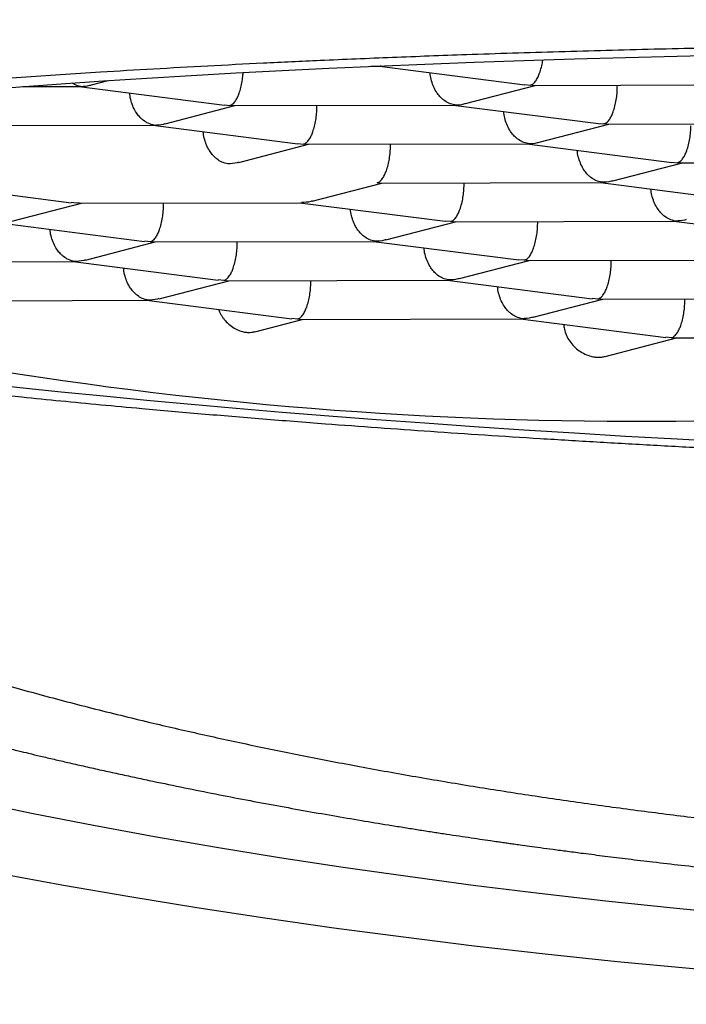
# Model space of a CAD drawing. Header units: millimetres. Extents: x 8 to 616, y 12 to 442.
# Tile 19 of 34: x 313.42 to 315.89, y 414.2 to 417.85. Entities that reach past the tile are written whole.
import ezdxf

# ---------------------------------------------------------------- set-up
doc = ezdxf.new("R2010")
doc.units = ezdxf.units.MM

msp = doc.modelspace()

# ---------------------------------------------------------------- linework, layer by layer
at = {"color": 7, "linetype": 'Continuous', "lineweight": 30}
for p, q in [((314.7233, 417.6809), (314.7564, 417.681)), ((314.7551, 417.681), (315.2937, 417.6121)), ((314.7564, 417.6818), (314.7609, 417.6816)), ((314.7609, 417.6816), (314.7583, 417.6823)), ((314.7609, 417.6816), (314.7747, 417.6831)), ((313.6867, 417.6119), (313.7487, 417.628)), ((313.4322, 417.6056), (313.6421, 417.6061)), ((313.6408, 417.6061), (314.1794, 417.5373)), ((313.6421, 417.607), (313.6467, 417.6067)), ((315.0739, 417.5432), (315.3324, 417.6103)), ((315.2938, 417.613), (315.3143, 417.6108)), ((315.3236, 417.6111), (315.3143, 417.6108)), ((315.3236, 417.6102), (316.1436, 417.6122)), ((315.6369, 417.604), (315.6371, 417.611)), ((313.9596, 417.4683), (314.2181, 417.5354)), ((314.1795, 417.5381), (314.2, 417.536)), ((314.2093, 417.5363), (314.2, 417.536)), ((314.2093, 417.5354), (315.0293, 417.5374)), ((314.5227, 417.5292), (314.5228, 417.5362)), ((315.0281, 417.5374), (315.5666, 417.4685)), ((315.0293, 417.5383), (315.0339, 417.538)), ((313.095, 417.4606), (313.9151, 417.4626)), ((313.9138, 417.4626), (314.4523, 417.3937)), ((313.915, 417.4635), (313.9196, 417.4632)), ((315.3468, 417.3996), (315.6054, 417.4667)), ((315.5667, 417.4694), (315.5873, 417.4673)), ((315.5965, 417.4676), (315.5873, 417.4673)), ((315.5965, 417.4667), (316.4166, 417.4687)), ((314.2327, 417.3248), (314.4911, 417.3919)), ((314.4524, 417.3946), (314.473, 417.3924)), ((314.4822, 417.3927), (314.473, 417.3924)), ((314.4822, 417.3918), (315.3023, 417.3938)), ((314.7956, 417.3856), (314.7957, 417.3926)), ((315.301, 417.3938), (315.8395, 417.325)), ((315.3023, 417.3947), (315.3068, 417.3945)), ((315.6199, 417.2561), (315.8783, 417.3231)), ((315.8396, 417.3258), (315.8602, 417.3237)), ((315.8694, 417.324), (315.8602, 417.3237)), ((315.8695, 417.3231), (316.6895, 417.3251)), ((313.0724, 417.2442), (313.6108, 417.1753)), ((314.5056, 417.1812), (314.764, 417.2483)), ((314.7552, 417.2492), (314.7459, 417.2488)), ((314.7552, 417.2483), (315.5752, 417.2503)), ((315.0685, 417.2421), (315.0686, 417.249)), ((315.5739, 417.2503), (316.1123, 417.1814)), ((315.5752, 417.2512), (315.5798, 417.2509)), ((313.3913, 417.1064), (313.6497, 417.1734)), ((313.6316, 417.174), (313.6109, 417.1762)), ((313.6409, 417.1743), (313.6316, 417.174)), ((313.6409, 417.1734), (314.4609, 417.1754)), ((313.9542, 417.1672), (313.9543, 417.1742)), ((314.4596, 417.1754), (314.998, 417.1066)), ((313.3453, 417.1006), (313.8838, 417.0317)), ((314.7786, 417.0377), (315.0369, 417.1047)), ((315.0189, 417.1053), (314.9981, 417.1075)), ((315.0281, 417.1056), (315.0189, 417.1053)), ((315.0281, 417.1047), (315.8482, 417.1067)), ((315.3415, 417.0985), (315.3416, 417.1055)), ((315.8469, 417.1067), (316.3853, 417.0379)), ((315.8481, 417.1076), (315.8527, 417.1073)), ((313.6643, 416.9628), (313.9227, 417.0299)), ((313.9046, 417.0304), (313.8839, 417.0326)), ((313.9138, 417.0308), (313.9046, 417.0304)), ((313.9138, 417.0299), (314.7339, 417.0319)), ((314.2272, 417.0237), (314.2273, 417.0306)), ((314.7326, 417.0319), (315.271, 416.963)), ((314.7339, 417.0328), (314.7384, 417.0325)), ((312.7995, 416.955), (313.6196, 416.957)), ((313.6183, 416.957), (314.1567, 416.8882)), ((313.6196, 416.9579), (313.6241, 416.9576)), ((315.0515, 416.8941), (315.3099, 416.9612)), ((315.2918, 416.9617), (315.2711, 416.9639)), ((315.301, 416.962), (315.2918, 416.9617)), ((315.301, 416.9611), (316.1211, 416.9631)), ((315.6144, 416.9549), (315.6145, 416.9619)), ((313.9372, 416.8192), (314.1956, 416.8863)), ((314.1775, 416.8869), (314.1568, 416.8891)), ((314.1867, 416.8872), (314.1775, 416.8869)), ((314.1867, 416.8863), (315.0068, 416.8883)), ((314.5001, 416.8801), (314.5002, 416.8871)), ((315.0055, 416.8883), (315.5439, 416.8195)), ((315.0068, 416.8892), (315.0113, 416.8889)), ((313.0847, 416.8115), (313.8925, 416.8135)), ((313.8912, 416.8135), (314.4296, 416.7446)), ((313.8925, 416.8144), (313.897, 416.8141)), ((315.3244, 416.7505), (315.5828, 416.8176)), ((315.5647, 416.8182), (315.544, 416.8203)), ((315.574, 416.8185), (315.5647, 416.8182)), ((315.574, 416.8176), (316.3939, 416.8196)), ((315.8873, 416.8114), (315.8874, 416.8183)), ((314.2928, 416.6971), (314.4685, 416.7428)), ((314.4504, 416.7433), (314.4297, 416.7455)), ((314.4597, 416.7436), (314.4504, 416.7433)), ((314.4597, 416.7427), (315.2796, 416.7447)), ((315.2784, 416.7447), (315.8169, 416.6759)), ((315.2843, 416.7454), (315.2796, 416.7456)), ((315.8377, 416.6746), (315.817, 416.6768)), ((315.5921, 416.6056), (315.8558, 416.674)), ((315.8469, 416.6749), (315.8377, 416.6746)), ((315.8469, 416.674), (316.6668, 416.676))]:
    msp.add_line(p, q, dxfattribs=at)
at = {"color": 7, "linetype": 'Continuous', "lineweight": 30, "flags": 128}
for points in [[(313.2719, 417.5931), (313.4214, 417.6048), (313.5747, 417.616), (313.7317, 417.6268), (313.8922, 417.6372), (314.0561, 417.647), (314.2234, 417.6565), (314.3938, 417.6654), (314.5674, 417.6738), (314.744, 417.6818), (314.9234, 417.6892), (315.1055, 417.6962), (315.2902, 417.7027), (315.4775, 417.7086), (315.667, 417.714), (315.8588, 417.719), (316.0527, 417.7234)], [(316.0527, 416.2878), (315.8588, 416.2983), (315.667, 416.3092), (315.4775, 416.3207), (315.2902, 416.3325), (315.1055, 416.3448), (314.9234, 416.3575), (314.744, 416.3706), (314.5674, 416.3842), (314.3938, 416.3981), (314.2234, 416.4124), (314.0561, 416.4271), (313.8922, 416.4421), (313.7317, 416.4575), (313.5747, 416.4733), (313.4214, 416.4894), (313.2719, 416.5058)], [(318.4306, 414.4119), (318.1674, 414.4172), (317.9048, 414.4247), (317.6428, 414.4342), (317.3818, 414.4459), (317.1219, 414.4597), (316.8632, 414.4756), (316.6059, 414.4936), (316.3503, 414.5137), (316.0964, 414.5358), (315.8446, 414.56), (315.5948, 414.5862), (315.3473, 414.6144), (315.1024, 414.6446), (314.86, 414.6768), (314.6205, 414.7109), (314.3839, 414.7469), (314.1505, 414.7849), (313.9204, 414.8247), (313.6937, 414.8664), (313.4707, 414.9099), (313.2514, 414.9552)], [(318.3953, 414.2036), (318.1145, 414.2092), (317.8342, 414.2172), (317.5547, 414.2274), (317.2762, 414.2399), (316.9989, 414.2546), (316.7228, 414.2716), (316.4484, 414.2908), (316.1756, 414.3122), (315.9047, 414.3358), (315.636, 414.3616), (315.3695, 414.3895), (315.1054, 414.4196), (314.844, 414.4519), (314.5855, 414.4862), (314.3299, 414.5226), (314.0775, 414.5611), (313.8284, 414.6016), (313.5829, 414.6441), (313.341, 414.6885)]]:
    msp.add_lwpolyline(points, dxfattribs=at)
at = {"color": 7, "linetype": 'Continuous', "lineweight": 30}
msp.add_arc((315.7058, 431.3779), 15.0128, 251.54709, 272.17901, dxfattribs=at)
for points, knots in [([(309.6079, 417.8538), (309.608, 417.8442), (309.6081, 417.8262), (309.6088, 417.802), (309.6097, 417.782), (309.6105, 417.7667), (309.6114, 417.7533), (309.6123, 417.7413), (309.6133, 417.7286), (309.6145, 417.7159), (309.6159, 417.702), (309.6174, 417.6886), (309.619, 417.6756), (309.6206, 417.6633), (309.6224, 417.65), (309.6245, 417.6359), (309.6266, 417.622), (309.6287, 417.6096), (309.6305, 417.5994), (309.6321, 417.5907), (309.6337, 417.582), (309.6356, 417.5723), (309.6386, 417.5574), (309.6425, 417.5393), (309.6468, 417.5205), (309.6505, 417.5051), (309.6542, 417.4903), (309.6586, 417.4736), (309.6631, 417.4573), (309.6674, 417.4423), (309.6713, 417.4293), (309.6755, 417.4157), (309.6797, 417.4024), (309.6836, 417.3904), (309.6869, 417.3805), (309.6899, 417.3717), (309.6935, 417.3613), (309.6985, 417.3474), (309.705, 417.3298), (309.7121, 417.3114), (309.7191, 417.2938), (309.7256, 417.2779), (309.7321, 417.2625), (309.7387, 417.2473), (309.7457, 417.2317), (309.7524, 417.217), (309.7585, 417.204), (309.764, 417.1926), (309.7694, 417.1815), (309.7764, 417.1674), (309.7855, 417.1497), (309.7967, 417.1285), (309.8087, 417.1064), (309.8201, 417.0862), (309.831, 417.0674), (309.8415, 417.0498), (309.8514, 417.0335), (309.8644, 417.0125), (309.8784, 416.9907), (309.8964, 416.9637), (309.9155, 416.936), (309.9354, 416.9081), (309.9558, 416.8806), (309.9765, 416.8535), (309.9974, 416.8271), (310.0165, 416.8037), (310.0315, 416.7857), (310.0428, 416.7724), (310.0551, 416.7581), (310.0686, 416.7427), (310.0822, 416.7275), (310.0939, 416.7146), (310.1035, 416.7042), (310.1119, 416.6951), (310.121, 416.6854), (310.1317, 416.6741), (310.1441, 416.6612), (310.1617, 416.6432), (310.1835, 416.6214), (310.2093, 416.5962), (310.2351, 416.5716), (310.2618, 416.5468), (310.2895, 416.5218), (310.3173, 416.4973), (310.3452, 416.4733), (310.3722, 416.4506), (310.3987, 416.4288), (310.4244, 416.4081), (310.45, 416.3879), (310.4767, 416.3672), (310.5049, 416.3458), (310.5347, 416.3236), (310.5649, 416.3016), (310.596, 416.2794), (310.6287, 416.2566), (310.6641, 416.2324), (310.703, 416.2064), (310.7453, 416.1788), (310.7895, 416.1507), (310.8339, 416.1232), (310.8775, 416.0968), (310.9196, 416.072), (310.9597, 416.0488), (311.0012, 416.0253), (311.0461, 416.0003), (311.0967, 415.9729), (311.1514, 415.944), (311.2107, 415.9135), (311.2592, 415.8892), (311.2946, 415.8717), (311.3143, 415.8622), (311.3315, 415.8538), (311.3456, 415.8471), (311.3565, 415.8419), (311.3648, 415.8379), (311.3744, 415.8334), (311.3877, 415.8271), (311.4066, 415.8182), (311.4295, 415.8076), (311.4562, 415.7952), (311.4871, 415.7812), (311.5224, 415.7653), (311.5626, 415.7476), (311.6, 415.7313), (311.6335, 415.7169), (311.662, 415.7048), (311.6917, 415.6923), (311.7187, 415.6811), (311.7413, 415.6718), (311.7579, 415.665), (311.7708, 415.6597), (311.7834, 415.6547), (311.7986, 415.6485), (311.8195, 415.6402), (311.8455, 415.6298), (311.876, 415.6179), (311.9088, 415.6051), (311.9562, 415.5869), (312.0158, 415.5644), (312.0847, 415.5391), (312.147, 415.5167), (312.203, 415.4969), (312.2548, 415.479), (312.3022, 415.4628), (312.3451, 415.4484), (312.3835, 415.4357), (312.4179, 415.4244), (312.4499, 415.414), (312.4807, 415.4041), (312.5124, 415.394), (312.5471, 415.3831), (312.5865, 415.3708), (312.6305, 415.3572), (312.6838, 415.341), (312.7461, 415.3225), (312.8171, 415.3017), (312.8834, 415.2828), (312.9441, 415.2658), (312.9985, 415.2508), (313.0547, 415.2356), (313.111, 415.2205), (313.165, 415.2063), (313.214, 415.1937), (313.2569, 415.1827), (313.2926, 415.1737), (313.3216, 415.1664), (313.3458, 415.1604), (313.3685, 415.1548), (313.3918, 415.1491), (313.4202, 415.1422), (313.4554, 415.1337), (313.4995, 415.1232), (313.5481, 415.1118), (313.6009, 415.0996), (313.6572, 415.0867), (313.7168, 415.0734), (313.7779, 415.0599), (313.8389, 415.0467), (313.9182, 415.0298), (314.0157, 415.0096), (314.1314, 414.9864), (314.2459, 414.9641), (314.3591, 414.9429), (314.4709, 414.9226), (314.5801, 414.9034), (314.6854, 414.8854), (314.772, 414.8711), (314.8408, 414.8601), (314.8928, 414.8518), (314.9431, 414.8439), (314.9917, 414.8365), (315.0384, 414.8294), (315.0834, 414.8227), (315.1258, 414.8164), (315.1621, 414.8111), (315.1905, 414.8071), (315.2096, 414.8043), (315.2231, 414.8024), (315.2367, 414.8005), (315.2544, 414.798), (315.2801, 414.7944), (315.313, 414.7898), (315.3537, 414.7843), (315.4009, 414.7779), (315.4538, 414.7709), (315.5178, 414.7625), (315.5927, 414.753), (315.6789, 414.7423), (315.7732, 414.731), (315.8759, 414.7192), (315.9873, 414.7068), (316.1054, 414.6942), (316.2303, 414.6815), (316.362, 414.6688), (316.4979, 414.6565), (316.6377, 414.6445), (316.7811, 414.633), (316.9307, 414.6218), (317.0867, 414.611), (317.249, 414.6007), (317.4176, 414.5911), (317.5926, 414.5822), (317.7738, 414.5741), (317.9614, 414.567), (318.1408, 414.5614), (318.3112, 414.5571), (318.4716, 414.5539), (318.6358, 414.5516), (318.8036, 414.5502), (318.994, 414.5498), (319.2034, 414.5507), (319.4284, 414.5535), (319.6463, 414.5579), (319.8571, 414.5637), (320.0607, 414.5708), (320.257, 414.5791), (320.4519, 414.5886), (320.6449, 414.5994), (320.8355, 414.6114), (321.0172, 414.624), (321.19, 414.6373), (321.3495, 414.6505), (321.4962, 414.6635), (321.6307, 414.6762), (321.7581, 414.6888), (321.8785, 414.7014), (321.992, 414.7138), (322.0986, 414.7259), (322.1958, 414.7374), (322.2842, 414.7482), (322.3641, 414.7582), (322.4379, 414.7677), (322.5048, 414.7765), (322.5642, 414.7845), (322.6093, 414.7907), (322.6422, 414.7953), (322.6645, 414.7984), (322.6859, 414.8015), (322.7095, 414.8048), (322.7383, 414.8089), (322.7733, 414.814), (322.8138, 414.8199), (322.8632, 414.8273), (322.9222, 414.8362), (322.9913, 414.8468), (323.067, 414.8587), (323.1491, 414.872), (323.2466, 414.8882), (323.3577, 414.9072), (323.4795, 414.9288), (323.6002, 414.9509), (323.7183, 414.9734), (323.8339, 414.9962), (323.947, 415.0192), (324.0467, 415.0402), (324.1336, 415.0589), (324.2068, 415.0751), (324.2756, 415.0906), (324.3316, 415.1034), (324.3758, 415.1137), (324.4095, 415.1217), (324.4408, 415.1291), (324.4688, 415.1358), (324.4916, 415.1413), (324.5087, 415.1454), (324.5213, 415.1485), (324.533, 415.1514), (324.5458, 415.1545), (324.5608, 415.1582), (324.5819, 415.1634), (324.6102, 415.1705), (324.6467, 415.1796), (324.6878, 415.1901), (324.7336, 415.2019), (324.7836, 415.2149), (324.8373, 415.2292), (324.8934, 415.2443), (324.951, 415.2601), (325.0097, 415.2764), (325.0631, 415.2916), (325.1111, 415.3054), (325.1534, 415.3178), (325.1963, 415.3304), (325.2396, 415.3434), (325.2834, 415.3566), (325.3276, 415.3702), (325.3716, 415.384), (325.41, 415.3961), (325.4407, 415.4059), (325.4626, 415.4129), (325.4794, 415.4184), (325.4922, 415.4225), (325.5038, 415.4263), (325.5181, 415.431), (325.5371, 415.4373), (325.5612, 415.4453), (325.5895, 415.4547), (325.6358, 415.4703), (325.697, 415.4914), (325.7702, 415.5172), (325.8394, 415.5421), (325.9055, 415.5665), (325.9698, 415.5908), (326.0205, 415.6103), (326.0581, 415.625), (326.0819, 415.6344), (326.1034, 415.643), (326.1213, 415.6502), (326.1351, 415.6558), (326.1476, 415.6608), (326.1617, 415.6666), (326.1807, 415.6743), (326.2049, 415.6843), (326.2342, 415.6965), (326.272, 415.7125), (326.3178, 415.7321), (326.3707, 415.7552), (326.4133, 415.7742), (326.4449, 415.7886), (326.4647, 415.7976), (326.4847, 415.8068), (326.5042, 415.8159), (326.5218, 415.8241), (326.5367, 415.8311), (326.5486, 415.8368), (326.5583, 415.8414), (326.569, 415.8465), (326.583, 415.8532), (326.6017, 415.8622), (326.6241, 415.8732), (326.6492, 415.8856), (326.6782, 415.9), (326.7089, 415.9155), (326.7403, 415.9316), (326.7694, 415.9467), (326.796, 415.9607), (326.8199, 415.9734), (326.8392, 415.9839), (326.8542, 415.992), (326.8653, 415.9981), (326.8761, 416.004), (326.8885, 416.0108), (326.9044, 416.0196), (326.9257, 416.0316), (326.951, 416.0459), (326.9784, 416.0617), (327.0042, 416.0768), (327.0282, 416.0909), (327.0522, 416.1053), (327.0765, 416.12), (327.101, 416.1351), (327.1253, 416.1502), (327.1501, 416.1659), (327.1766, 416.1828), (327.2043, 416.2009), (327.2345, 416.2209), (327.2681, 416.2435), (327.302, 416.267), (327.3347, 416.29), (327.3645, 416.3115), (327.3925, 416.332), (327.4178, 416.351), (327.44, 416.3679), (327.4726, 416.3931), (327.5164, 416.4279), (327.563, 416.4668), (327.6021, 416.5005), (327.633, 416.5278), (327.6598, 416.5522), (327.6814, 416.5724), (327.6988, 416.5888), (327.7158, 416.6052), (327.7331, 416.6222), (327.7511, 416.6402), (327.7701, 416.6596), (327.7908, 416.6811), (327.8095, 416.7012), (327.826, 416.7192), (327.8391, 416.7336), (327.851, 416.7471), (327.8612, 416.7588), (327.8706, 416.7696), (327.8798, 416.7804), (327.8895, 416.792), (327.8998, 416.8044), (327.9101, 416.8169), (327.9199, 416.8291), (327.9288, 416.8402), (327.9367, 416.8503), (327.9445, 416.8604), (327.9526, 416.8709), (327.9615, 416.8828), (327.9712, 416.8957), (327.9812, 416.9093), (327.9907, 416.9226), (327.9991, 416.9344), (328.0069, 416.9456), (328.0155, 416.958), (328.0254, 416.9727), (328.0365, 416.9895), (328.0472, 417.0061), (328.0568, 417.0212), (328.065, 417.0344), (328.0728, 417.0472), (328.0811, 417.0611), (328.0906, 417.0773), (328.0997, 417.0932), (328.1076, 417.1073), (328.1135, 417.118), (328.1182, 417.1268), (328.1227, 417.1352), (328.1276, 417.1446), (328.1337, 417.1562), (328.1405, 417.1697), (328.1476, 417.1839), (328.1543, 417.1977), (328.1608, 417.2114), (328.1673, 417.2255), (328.1743, 417.241), (328.1823, 417.2593), (328.1907, 417.279), (328.1988, 417.2989), (328.2058, 417.3168), (328.2126, 417.3347), (328.2185, 417.3509), (328.2237, 417.3654), (328.228, 417.378), (328.2327, 417.392), (328.2374, 417.4064), (328.2417, 417.4201), (328.2453, 417.4319), (328.2483, 417.4423), (328.2513, 417.4527), (328.2546, 417.4644), (328.2583, 417.4778), (328.2619, 417.4918), (328.2653, 417.5053), (328.2683, 417.5178), (328.2714, 417.5308), (328.2743, 417.5442), (328.2773, 417.5579), (328.2795, 417.5689), (328.2813, 417.5778), (328.2828, 417.5858), (328.2845, 417.5953), (328.2867, 417.6074), (328.2891, 417.6215), (328.2913, 417.6359), (328.2933, 417.6491), (328.295, 417.6615), (328.2968, 417.6753), (328.2989, 417.6925), (328.3009, 417.7117), (328.3026, 417.7305), (328.3039, 417.7468), (328.3049, 417.7606), (328.3057, 417.774), (328.3065, 417.7893), (328.3072, 417.8078), (328.3078, 417.8296), (328.3079, 417.8454), (328.3079, 417.8538)], [0, 0, 0, 0, 0.0019657, 0.0036864, 0.0051631, 0.0064023, 0.0074381, 0.0082776, 0.009062, 0.0099168, 0.0108963, 0.012004, 0.0128275, 0.0137219, 0.0146874, 0.0157239, 0.016791, 0.0177162, 0.0184406, 0.0190249, 0.0196297, 0.0203431, 0.021165, 0.0229223, 0.0243382, 0.0253247, 0.0263599, 0.0276178, 0.0290777, 0.0300074, 0.0309875, 0.0320178, 0.0330769, 0.0339998, 0.0347519, 0.0353461, 0.0359955, 0.0371469, 0.0385636, 0.0400773, 0.0414283, 0.0426661, 0.0437739, 0.0450082, 0.0462468, 0.0474655, 0.0484946, 0.0493436, 0.0502062, 0.0511597, 0.0527596, 0.0545012, 0.0563443, 0.058194, 0.0594767, 0.0606536, 0.0619582, 0.0634219, 0.0662038, 0.0683246, 0.0705351, 0.0733537, 0.0757181, 0.0777413, 0.0804241, 0.0830203, 0.0842084, 0.085353, 0.0866826, 0.0881936, 0.0896605, 0.0909484, 0.0918349, 0.0926244, 0.0935233, 0.0946022, 0.0958608, 0.0972359, 0.0997962, 0.1022135, 0.1046379, 0.107091, 0.1096088, 0.1121719, 0.1145686, 0.1169678, 0.1191924, 0.1213601, 0.1234725, 0.1255656, 0.1279565, 0.1303393, 0.1327156, 0.1351379, 0.1376126, 0.1402685, 0.1431999, 0.1463529, 0.1496196, 0.1528075, 0.1558734, 0.1588069, 0.1615465, 0.1640952, 0.1672219, 0.1705291, 0.1740648, 0.1778398, 0.1818643, 0.1831807, 0.1844331, 0.1854898, 0.1863497, 0.1870127, 0.1874791, 0.187865, 0.1887609, 0.1899023, 0.191289, 0.1928718, 0.1946926, 0.1967724, 0.1991127, 0.2017131, 0.2032542, 0.2048739, 0.2065721, 0.2082887, 0.20943, 0.2103565, 0.2110681, 0.2115775, 0.2124476, 0.2135985, 0.2150303, 0.2167427, 0.2185908, 0.2203864, 0.2244078, 0.2281333, 0.2312637, 0.2341501, 0.2367956, 0.2392033, 0.2413736, 0.2432741, 0.2449545, 0.246513, 0.2480377, 0.249506, 0.251199, 0.2531166, 0.2552588, 0.2575956, 0.2608014, 0.264161, 0.2676743, 0.2701129, 0.2726204, 0.2751967, 0.277838, 0.2803233, 0.2825249, 0.2844429, 0.2860774, 0.2873012, 0.2883092, 0.2892912, 0.2903137, 0.2913913, 0.2930315, 0.2949565, 0.2971662, 0.2993796, 0.3018198, 0.3044351, 0.3070417, 0.3096237, 0.312181, 0.3170641, 0.3218546, 0.3265527, 0.3311584, 0.3356718, 0.3400787, 0.3442712, 0.3482269, 0.3503387, 0.3523763, 0.3543398, 0.3562292, 0.3580443, 0.3597854, 0.3614524, 0.3629598, 0.363985, 0.3647208, 0.3651687, 0.3655412, 0.366279, 0.3672033, 0.3685055, 0.3700574, 0.3718589, 0.3739029, 0.3760939, 0.3791408, 0.382389, 0.3858386, 0.3897493, 0.39389, 0.3982609, 0.402862, 0.4076931, 0.4127543, 0.4177371, 0.4229244, 0.4283163, 0.4339128, 0.4397137, 0.4457193, 0.4519294, 0.458344, 0.4649633, 0.4717871, 0.4772923, 0.4829237, 0.4886815, 0.4945656, 0.5005604, 0.5086853, 0.5165727, 0.5242228, 0.5316356, 0.538811, 0.5457492, 0.55245, 0.5595468, 0.5663566, 0.5728792, 0.5791148, 0.5850633, 0.5902219, 0.5951433, 0.5998273, 0.6042741, 0.6084837, 0.6124559, 0.6161908, 0.619406, 0.6224218, 0.6252352, 0.6277853, 0.6300476, 0.6320222, 0.6329596, 0.6338147, 0.6345877, 0.6354292, 0.6365348, 0.637904, 0.6394751, 0.6412146, 0.6436407, 0.6463333, 0.6492925, 0.6525184, 0.656011, 0.6608454, 0.6657872, 0.6706693, 0.6754918, 0.6802548, 0.6849581, 0.6896017, 0.6928098, 0.695981, 0.6989542, 0.7016655, 0.7032356, 0.7047021, 0.706065, 0.7073228, 0.7083812, 0.7090685, 0.7095788, 0.7100478, 0.7106128, 0.7112737, 0.7120307, 0.7134141, 0.7150348, 0.7168926, 0.7189303, 0.7211933, 0.7236682, 0.7262424, 0.7288903, 0.731612, 0.7344073, 0.736372, 0.7383715, 0.740406, 0.7424754, 0.7445797, 0.746719, 0.7488933, 0.7510116, 0.7523501, 0.753434, 0.7542635, 0.7548384, 0.755339, 0.7559977, 0.7569785, 0.7581803, 0.7596034, 0.7612403, 0.7651871, 0.7689618, 0.7725643, 0.7760085, 0.7794317, 0.7828688, 0.7842228, 0.7855761, 0.7867863, 0.787774, 0.7885392, 0.7890819, 0.7898446, 0.7909016, 0.7922543, 0.7939028, 0.7958472, 0.7986924, 0.8017537, 0.8050314, 0.8061814, 0.8073558, 0.8085547, 0.8097693, 0.8108561, 0.8117501, 0.8124721, 0.8130222, 0.8135188, 0.8144278, 0.815574, 0.8169572, 0.8185758, 0.8202432, 0.8223765, 0.8243746, 0.8262375, 0.8279651, 0.8295437, 0.8308874, 0.8317675, 0.8324932, 0.8331019, 0.833903, 0.8349652, 0.8362884, 0.8381988, 0.8401071, 0.8418894, 0.8435459, 0.8450763, 0.8469164, 0.8486506, 0.850285, 0.852118, 0.8540411, 0.856055, 0.858253, 0.8607785, 0.8636336, 0.8660307, 0.8683801, 0.8706488, 0.8726966, 0.8745027, 0.8760707, 0.8807262, 0.8854837, 0.888134, 0.8910495, 0.8937877, 0.8954638, 0.8970805, 0.8986605, 0.9003079, 0.9020499, 0.9038918, 0.9059346, 0.9082177, 0.9096013, 0.9110283, 0.912296, 0.9133688, 0.9142978, 0.9152823, 0.9163424, 0.9174783, 0.9186841, 0.9197906, 0.9207955, 0.9216987, 0.9225263, 0.923508, 0.9245148, 0.9256742, 0.9269502, 0.9281114, 0.9291169, 0.9299759, 0.9308585, 0.9322154, 0.9337387, 0.9352913, 0.9366371, 0.9376928, 0.9386581, 0.9398117, 0.9411739, 0.9427136, 0.9437925, 0.9446793, 0.9453741, 0.9459644, 0.9467265, 0.9476805, 0.9488266, 0.9500424, 0.9511547, 0.9521621, 0.9533228, 0.9544604, 0.9557473, 0.9576058, 0.9591094, 0.9603938, 0.9617607, 0.963256, 0.9641208, 0.9650844, 0.9661467, 0.9673003, 0.9683617, 0.9692515, 0.9699711, 0.9707182, 0.9715861, 0.9726079, 0.9737012, 0.9747105, 0.9756323, 0.9764666, 0.9776033, 0.9786014, 0.979495, 0.980035, 0.9805587, 0.9812465, 0.9821279, 0.9832029, 0.9843303, 0.9852871, 0.9860705, 0.9870368, 0.9882917, 0.9898027, 0.9911949, 0.9923852, 0.9933735, 0.9942523, 0.9953496, 0.9966733, 0.9982234, 1, 1, 1, 1]), ([(310.6651, 417.09), (310.6658, 417.0977), (310.667, 417.1133), (310.6774, 417.1353), (310.6927, 417.1561), (310.7125, 417.1757), (310.7375, 417.1951), (310.7661, 417.2135), (310.7973, 417.2306), (310.8303, 417.2466), (310.867, 417.2625), (310.9086, 417.2788), (310.9556, 417.2954), (311.0085, 417.3124), (311.0657, 417.3293), (311.1234, 417.3449), (311.1806, 417.3592), (311.2364, 417.3725), (311.2951, 417.3855), (311.3611, 417.3994), (311.4353, 417.4141), (311.5183, 417.4295), (311.6055, 417.4446), (311.6968, 417.4595), (311.7922, 417.4742), (311.9013, 417.4899), (312.0254, 417.5068), (312.1663, 417.5245), (312.3136, 417.5417), (312.4479, 417.5563), (312.5666, 417.5685), (312.6677, 417.5784), (312.7711, 417.5881), (312.8847, 417.5983), (313.009, 417.6089), (313.1446, 417.6199), (313.2836, 417.6305), (313.4258, 417.6407), (313.5713, 417.6506), (313.7344, 417.6611), (313.916, 417.672), (314.1174, 417.6831), (314.3235, 417.6936), (314.5076, 417.7022), (314.6678, 417.7092), (314.8027, 417.7147), (314.9392, 417.7199), (315.0876, 417.7253), (315.248, 417.7306), (315.4209, 417.7359), (315.596, 417.7408), (315.7732, 417.7453), (315.9524, 417.7493), (316.151, 417.7533), (316.3696, 417.757), (316.6088, 417.7603), (316.8504, 417.7629), (317.0637, 417.7645), (317.2473, 417.7655), (317.4009, 417.7659), (317.5551, 417.7661), (317.7214, 417.766), (317.9, 417.7655), (318.0907, 417.7646), (318.2821, 417.7632), (318.4743, 417.7613), (318.6669, 417.7591), (318.8788, 417.7561), (319.1097, 417.7523), (319.3597, 417.7474), (319.6097, 417.7417), (319.8279, 417.7362), (320.0144, 417.731), (320.1692, 417.7264), (320.3237, 417.7215), (320.4893, 417.7159), (320.6658, 417.7097), (320.8528, 417.7026), (321.0391, 417.695), (321.2245, 417.6871), (321.4089, 417.6788), (321.6101, 417.6692), (321.8273, 417.6582), (322.06, 417.6457), (322.29, 417.6325), (322.5145, 417.6188), (322.733, 417.6047), (322.9355, 417.591), (323.1249, 417.5774), (323.3018, 417.5642), (323.4761, 417.5506), (323.6385, 417.5373), (323.7892, 417.5245), (323.9287, 417.5122), (324.0661, 417.4996), (324.2059, 417.4864), (324.3475, 417.4725), (324.4907, 417.4578), (324.631, 417.4429), (324.7596, 417.4286), (324.8771, 417.4151), (324.984, 417.4024), (325.0888, 417.3895), (325.1991, 417.3755), (325.3142, 417.3604), (325.4334, 417.344), (325.5492, 417.3274), (325.6616, 417.3105), (325.7704, 417.2934), (325.8859, 417.2745), (326.0066, 417.2536), (326.1308, 417.2307), (326.2485, 417.2075), (326.3435, 417.1875), (326.4187, 417.1706), (326.4765, 417.1572), (326.5321, 417.1436), (326.5909, 417.1286), (326.652, 417.1121), (326.7145, 417.0941), (326.7729, 417.0761), (326.8275, 417.0579), (326.8779, 417.0396), (326.9311, 417.0186), (326.9845, 416.9949), (327.0354, 416.9684), (327.0775, 416.9418), (327.1095, 416.9163), (327.1323, 416.8919), (327.1473, 416.8686), (327.1553, 416.8453), (327.1562, 416.8236), (327.1516, 416.8035), (327.1427, 416.785), (327.1293, 416.7665), (327.1123, 416.7492), (327.0928, 416.7329), (327.0779, 416.7229), (327.0704, 416.7178)], [0, 0, 0, 0, 0.008918, 0.0178436, 0.0254915, 0.0331394, 0.0408068, 0.0484741, 0.0549092, 0.0613444, 0.0677911, 0.0742379, 0.0813367, 0.0884355, 0.0955499, 0.1026642, 0.1084368, 0.1142093, 0.1199902, 0.1257711, 0.1328527, 0.1399353, 0.1470169, 0.1541333, 0.1612507, 0.1683671, 0.1775904, 0.1868136, 0.1960709, 0.2053283, 0.2111008, 0.2168734, 0.2226543, 0.2284351, 0.2355167, 0.2425993, 0.2496809, 0.2567974, 0.2639148, 0.2710312, 0.2802544, 0.2894776, 0.298735, 0.3079923, 0.3137649, 0.3195374, 0.3253183, 0.3310992, 0.3381808, 0.3452634, 0.352345, 0.3594614, 0.3665788, 0.3736952, 0.3829185, 0.3921417, 0.401399, 0.4106564, 0.4164289, 0.4222015, 0.4279824, 0.4337632, 0.4408448, 0.4479274, 0.455009, 0.4621255, 0.4692429, 0.4763593, 0.4855825, 0.4948057, 0.5040631, 0.5133204, 0.519093, 0.5248655, 0.5306464, 0.5364273, 0.5435089, 0.5505915, 0.5576731, 0.5647895, 0.5719069, 0.5790233, 0.5882466, 0.5974698, 0.6067271, 0.6159845, 0.6249024, 0.6338281, 0.641476, 0.6491239, 0.6567912, 0.6644585, 0.6708937, 0.6773289, 0.6837756, 0.6902223, 0.6973212, 0.70442, 0.7115343, 0.7186487, 0.7244212, 0.7301938, 0.7359747, 0.7417555, 0.7488372, 0.7559197, 0.7630013, 0.7701178, 0.7772352, 0.7843516, 0.7935748, 0.802798, 0.8120554, 0.8213127, 0.8265709, 0.8318291, 0.8370936, 0.8423581, 0.8492617, 0.8561663, 0.8630699, 0.8700058, 0.8769425, 0.8838784, 0.8938812, 0.9038839, 0.9139302, 0.9239765, 0.9328237, 0.9416708, 0.950548, 0.9594252, 0.966567, 0.9737087, 0.9808662, 0.9880237, 0.9940107, 1, 1, 1, 1]), ([(315.3143, 417.6108), (315.3182, 417.6125), (315.3255, 417.6157), (315.334, 417.626), (315.3396, 417.6352), (315.3431, 417.6421), (315.346, 417.649), (315.3502, 417.66), (315.3552, 417.6765), (315.3591, 417.6935), (315.3603, 417.7033), (315.3604, 417.7048)], [0, 0, 0, 0, 0.207553, 0.386298, 0.464964, 0.53645, 0.600785, 0.658007, 0.819428, 0.972346, 1, 1, 1, 1]), ([(314.2, 417.536), (314.2039, 417.5377), (314.2112, 417.5408), (314.2197, 417.5511), (314.2253, 417.5604), (314.2288, 417.5673), (314.2317, 417.5742), (314.2359, 417.5851), (314.241, 417.6015), (314.2457, 417.6248), (314.2484, 417.6439), (314.2488, 417.6549), (314.249, 417.6577)], [0, 0, 0, 0, 0.1776282, 0.3306024, 0.397926, 0.4591057, 0.514165, 0.5631367, 0.7012843, 0.8321543, 0.9568705, 1, 1, 1, 1]), ([(315.0339, 417.538), (315.0263, 417.5397), (315.0123, 417.5428), (314.9962, 417.553), (314.9854, 417.5623), (314.9787, 417.5691), (314.9729, 417.576), (314.9649, 417.5869), (314.9558, 417.6033), (314.9476, 417.6265), (314.9433, 417.6448), (314.9428, 417.655), (314.9427, 417.657)], [0, 0, 0, 0, 0.179865, 0.334766, 0.402938, 0.464888, 0.520641, 0.570229, 0.710117, 0.842635, 0.968922, 1, 1, 1, 1]), ([(313.6467, 417.6067), (313.6391, 417.6081), (313.6283, 417.6101), (313.6183, 417.6168), (313.6153, 417.6188)], [0, 0, 0, 0, 0.707509, 1, 1, 1, 1]), ([(313.6467, 417.6067), (313.6582, 417.607), (313.6718, 417.6073), (313.6846, 417.6117), (313.6865, 417.6123)], [0, 0, 0, 0, 0.851817, 1, 1, 1, 1]), ([(315.5873, 417.4673), (315.5912, 417.4689), (315.5984, 417.4721), (315.607, 417.4824), (315.6125, 417.4917), (315.616, 417.4986), (315.6189, 417.5054), (315.6231, 417.5164), (315.6282, 417.5328), (315.633, 417.5561), (315.6361, 417.5801), (315.6367, 417.5962), (315.6369, 417.604)], [0, 0, 0, 0, 0.16497, 0.307043, 0.369569, 0.426389, 0.477525, 0.523007, 0.65131, 0.772854, 0.888682, 1, 1, 1, 1]), ([(313.9196, 417.4632), (313.912, 417.4648), (313.898, 417.4679), (313.8819, 417.4782), (313.8711, 417.4874), (313.8644, 417.4943), (313.8586, 417.5011), (313.8506, 417.5121), (313.8415, 417.5285), (313.8333, 417.5517), (313.829, 417.5699), (313.8285, 417.5801), (313.8285, 417.5821)], [0, 0, 0, 0, 0.179865, 0.334766, 0.402938, 0.464888, 0.520641, 0.570229, 0.710117, 0.842635, 0.968922, 1, 1, 1, 1]), ([(314.473, 417.3924), (314.4769, 417.3941), (314.4842, 417.3973), (314.4927, 417.4075), (314.4983, 417.4168), (314.5017, 417.4237), (314.5047, 417.4306), (314.5088, 417.4416), (314.5139, 417.458), (314.5187, 417.4812), (314.5218, 417.5053), (314.5224, 417.5213), (314.5227, 417.5292)], [0, 0, 0, 0, 0.16497, 0.307043, 0.369569, 0.426389, 0.477525, 0.523007, 0.65131, 0.772854, 0.888682, 1, 1, 1, 1]), ([(315.0339, 417.538), (315.0455, 417.5383), (315.059, 417.5386), (315.0719, 417.5429), (315.0738, 417.5436)], [0, 0, 0, 0, 0.851817, 1, 1, 1, 1]), ([(315.3068, 417.3945), (315.2993, 417.3961), (315.2852, 417.3992), (315.2692, 417.4095), (315.2584, 417.4187), (315.2516, 417.4256), (315.2458, 417.4324), (315.2379, 417.4433), (315.2287, 417.4597), (315.2206, 417.483), (315.2162, 417.5012), (315.2158, 417.5114), (315.2157, 417.5134)], [0, 0, 0, 0, 0.179865, 0.334766, 0.402938, 0.464888, 0.520641, 0.570229, 0.710117, 0.842635, 0.968922, 1, 1, 1, 1]), ([(313.9196, 417.4632), (313.9312, 417.4635), (313.9448, 417.4638), (313.9576, 417.4681), (313.9595, 417.4687)], [0, 0, 0, 0, 0.851817, 1, 1, 1, 1]), ([(315.8602, 417.3237), (315.8641, 417.3254), (315.8714, 417.3285), (315.8799, 417.3388), (315.8855, 417.3481), (315.8889, 417.355), (315.8919, 417.3619), (315.8961, 417.3728), (315.9012, 417.3893), (315.906, 417.4125), (315.909, 417.4366), (315.9096, 417.4526), (315.9099, 417.4605)], [0, 0, 0, 0, 0.16497, 0.307043, 0.369569, 0.426389, 0.477525, 0.523007, 0.65131, 0.772854, 0.888682, 1, 1, 1, 1]), ([(314.1925, 417.3196), (314.185, 417.3213), (314.1709, 417.3244), (314.1549, 417.3346), (314.1441, 417.3439), (314.1373, 417.3507), (314.1315, 417.3576), (314.1236, 417.3685), (314.1144, 417.3849), (314.1063, 417.4081), (314.1019, 417.4264), (314.1015, 417.4366), (314.1014, 417.4386)], [0, 0, 0, 0, 0.179865, 0.334766, 0.402938, 0.464888, 0.520641, 0.570229, 0.710117, 0.842635, 0.968922, 1, 1, 1, 1]), ([(314.7459, 417.2488), (314.7498, 417.2505), (314.7571, 417.2537), (314.7656, 417.264), (314.7712, 417.2733), (314.7746, 417.2802), (314.7776, 417.287), (314.7818, 417.298), (314.7869, 417.3144), (314.7917, 417.3377), (314.7947, 417.3617), (314.7953, 417.3778), (314.7956, 417.3856)], [0, 0, 0, 0, 0.1649701, 0.3070432, 0.3695691, 0.4263891, 0.4775248, 0.5230066, 0.6513096, 0.7728537, 0.8886823, 1, 1, 1, 1]), ([(315.3068, 417.3945), (315.3184, 417.3947), (315.332, 417.3951), (315.3448, 417.3994), (315.3467, 417.4)], [0, 0, 0, 0, 0.851817, 1, 1, 1, 1]), ([(315.5798, 417.2509), (315.5722, 417.2526), (315.5582, 417.2557), (315.5421, 417.2659), (315.5313, 417.2751), (315.5245, 417.282), (315.5188, 417.2889), (315.5108, 417.2998), (315.5017, 417.3162), (315.4935, 417.3394), (315.4892, 417.3577), (315.4887, 417.3678), (315.4886, 417.3698)], [0, 0, 0, 0, 0.179865, 0.334766, 0.402938, 0.464888, 0.520641, 0.570229, 0.710117, 0.842635, 0.968922, 1, 1, 1, 1]), ([(314.2325, 417.3253), (314.2306, 417.3246), (314.2177, 417.3203), (314.2041, 417.3199), (314.1925, 417.3196)], [0, 0, 0, 0, 0.151908, 1, 1, 1, 1]), ([(315.0189, 417.1053), (315.0228, 417.107), (315.03, 417.1101), (315.0386, 417.1204), (315.0441, 417.1297), (315.0476, 417.1366), (315.0505, 417.1435), (315.0547, 417.1544), (315.0598, 417.1709), (315.0646, 417.1941), (315.0677, 417.2181), (315.0682, 417.2342), (315.0685, 417.2421)], [0, 0, 0, 0, 0.16497, 0.307043, 0.369569, 0.426389, 0.477525, 0.523007, 0.65131, 0.772854, 0.888682, 1, 1, 1, 1]), ([(315.6197, 417.2565), (315.6178, 417.2559), (315.6049, 417.2515), (315.5913, 417.2512), (315.5798, 417.2509)], [0, 0, 0, 0, 0.151908, 1, 1, 1, 1]), ([(315.8527, 417.1073), (315.8451, 417.109), (315.8311, 417.1121), (315.815, 417.1223), (315.8042, 417.1316), (315.7975, 417.1384), (315.7917, 417.1453), (315.7837, 417.1562), (315.7746, 417.1726), (315.7664, 417.1958), (315.7621, 417.2141), (315.7616, 417.2243), (315.7616, 417.2263)], [0, 0, 0, 0, 0.1798654, 0.3347663, 0.4029378, 0.464888, 0.5206409, 0.5702293, 0.7101168, 0.8426352, 0.9689221, 1, 1, 1, 1]), ([(313.9046, 417.0304), (313.9085, 417.0321), (313.9157, 417.0353), (313.9243, 417.0456), (313.9298, 417.0548), (313.9333, 417.0618), (313.9362, 417.0686), (313.9404, 417.0796), (313.9455, 417.096), (313.9503, 417.1193), (313.9534, 417.1433), (313.954, 417.1594), (313.9542, 417.1672)], [0, 0, 0, 0, 0.16497, 0.307043, 0.369569, 0.426389, 0.477525, 0.523007, 0.65131, 0.772854, 0.888682, 1, 1, 1, 1]), ([(314.5055, 417.1817), (314.5035, 417.181), (314.4906, 417.1767), (314.477, 417.1763), (314.4655, 417.176)], [0, 0, 0, 0, 0.1519082, 1, 1, 1, 1]), ([(314.7384, 417.0325), (314.7309, 417.0342), (314.7168, 417.0373), (314.7007, 417.0475), (314.6899, 417.0567), (314.6832, 417.0636), (314.6774, 417.0704), (314.6695, 417.0814), (314.6603, 417.0978), (314.6521, 417.121), (314.6478, 417.1393), (314.6474, 417.1494), (314.6473, 417.1514)], [0, 0, 0, 0, 0.179865, 0.334766, 0.402938, 0.464888, 0.520641, 0.570229, 0.710117, 0.842635, 0.968922, 1, 1, 1, 1]), ([(310.6816, 417.0896), (310.688, 417.066), (310.7007, 417.0189), (310.728, 416.9484), (310.761, 416.8781), (310.8004, 416.8081), (310.8461, 416.7386), (310.8979, 416.6695), (310.9565, 416.6002), (311.0219, 416.5307), (311.0945, 416.4612), (311.1741, 416.3918), (311.2607, 416.3226), (311.3528, 416.255), (311.4496, 416.1892), (311.5505, 416.1254), (311.657, 416.0625), (311.7691, 416.0005), (311.8867, 415.9395), (312.0096, 415.8796), (312.1391, 415.8202), (312.2753, 415.7614), (312.4183, 415.7032), (312.5677, 415.6459), (312.7234, 415.5895), (312.8931, 415.5316), (313.0763, 415.4728), (313.2737, 415.4136), (313.4774, 415.3564), (313.6871, 415.3013), (313.8922, 415.2509), (314.0914, 415.205), (314.284, 415.1632), (314.4803, 415.1232), (314.6821, 415.0845), (314.8891, 415.0472), (315.0979, 415.0122), (315.3064, 414.9795), (315.5141, 414.9492), (315.7245, 414.9206), (315.9374, 414.8939), (316.1537, 414.8688), (316.3735, 414.8455), (316.5965, 414.824), (316.8215, 414.8044), (317.0481, 414.7868), (317.2788, 414.771), (317.5135, 414.7571), (317.763, 414.7446), (318.0248, 414.7341), (318.2988, 414.726), (318.5735, 414.7206), (318.8486, 414.7181), (319.1105, 414.7184), (319.3589, 414.721), (319.5937, 414.7255), (319.8281, 414.7321), (320.0638, 414.7409), (320.3007, 414.7518), (320.5496, 414.7655), (320.8079, 414.7824), (321.0751, 414.8027), (321.3401, 414.8258), (321.6024, 414.8515), (321.8492, 414.8786), (322.0808, 414.9064), (322.2975, 414.9347), (322.5116, 414.9649), (322.7247, 414.9973), (322.9366, 415.0318), (323.1435, 415.0679), (323.3436, 415.1053), (323.537, 415.1436), (323.7269, 415.1836), (323.9132, 415.2252), (324.0955, 415.2683), (324.2738, 415.313), (324.4497, 415.3596), (324.6231, 415.4082), (324.7937, 415.4589), (324.9607, 415.5114), (325.1239, 415.5657), (325.2904, 415.6245), (325.458, 415.6875), (325.6255, 415.755), (325.7858, 415.8241), (325.9386, 415.8949), (326.0767, 415.9636), (326.2012, 416.0301), (326.3132, 416.094), (326.4193, 416.159), (326.5203, 416.2253), (326.616, 416.2932), (326.7008, 416.3585), (326.7752, 416.4205), (326.8402, 416.479), (326.9007, 416.538), (326.9567, 416.5976), (327.0083, 416.6577), (327.0388, 416.698), (327.054, 416.7182)], [0, 0, 0, 0, 0.00973, 0.019465, 0.029202, 0.038937, 0.048666, 0.058385, 0.068104, 0.078121, 0.088139, 0.098155, 0.108391, 0.118628, 0.128357, 0.138092, 0.147829, 0.157564, 0.167294, 0.177013, 0.186732, 0.196748, 0.206767, 0.216783, 0.227019, 0.237255, 0.248906, 0.260565, 0.272228, 0.283888, 0.295538, 0.305504, 0.315474, 0.325444, 0.33541, 0.345646, 0.355882, 0.365612, 0.375347, 0.385084, 0.394819, 0.404548, 0.414442, 0.424342, 0.434244, 0.444143, 0.454037, 0.464273, 0.47451, 0.48616, 0.49782, 0.509483, 0.521143, 0.532793, 0.542759, 0.552728, 0.562698, 0.572664, 0.5829, 0.593136, 0.604787, 0.616446, 0.628109, 0.639769, 0.651419, 0.661385, 0.671355, 0.681325, 0.691291, 0.701527, 0.711763, 0.721493, 0.731228, 0.740965, 0.7507, 0.760429, 0.770148, 0.779867, 0.789884, 0.799902, 0.809918, 0.820154, 0.830391, 0.842041, 0.853701, 0.865364, 0.877024, 0.888674, 0.89864, 0.908609, 0.918579, 0.928545, 0.938781, 0.949017, 0.957492, 0.965967, 0.974442, 0.982961, 0.991481, 1, 1, 1, 1]), ([(315.2918, 416.9617), (315.2957, 416.9634), (315.303, 416.9666), (315.3115, 416.9769), (315.3171, 416.9861), (315.3205, 416.993), (315.3235, 416.9999), (315.3276, 417.0109), (315.3327, 417.0273), (315.3375, 417.0505), (315.3406, 417.0746), (315.3412, 417.0906), (315.3415, 417.0985)], [0, 0, 0, 0, 0.1649701, 0.3070432, 0.3695691, 0.4263891, 0.4775248, 0.5230066, 0.6513096, 0.7728537, 0.8886823, 1, 1, 1, 1]), ([(315.8927, 417.113), (315.8907, 417.1123), (315.8779, 417.108), (315.8642, 417.1076), (315.8527, 417.1073)], [0, 0, 0, 0, 0.151908, 1, 1, 1, 1]), ([(310.6937, 417.0478), (310.6962, 417.0434), (310.7035, 417.0304), (310.7233, 417.0086), (310.7545, 416.9827), (310.7908, 416.9591), (310.8295, 416.9378), (310.8682, 416.919), (310.9176, 416.8974), (310.9802, 416.8732), (311.0588, 416.8464), (311.141, 416.8213), (311.2249, 416.7979), (311.3089, 416.7763), (311.399, 416.7547), (311.4954, 416.7332), (311.5982, 416.7117), (311.7066, 416.6904), (311.8206, 416.6694), (311.9413, 416.6483), (312.0688, 416.6273), (312.2031, 416.6064), (312.343, 416.5858), (312.4787, 416.5669), (312.6088, 416.5495), (312.7322, 416.5337), (312.8761, 416.5161), (313.0419, 416.4967), (313.2315, 416.4757), (313.4091, 416.4571), (313.5729, 416.4407), (313.7212, 416.4265), (313.8944, 416.4105), (314.0938, 416.393), (314.3212, 416.3741), (314.5396, 416.357), (314.7479, 416.3416), (314.9449, 416.3277), (315.1459, 416.3142), (315.3508, 416.3012), (315.5596, 416.2886), (315.7711, 416.2765), (315.985, 416.2649), (316.2031, 416.2538), (316.4256, 416.2432), (316.6522, 416.233), (316.8806, 416.2235), (317.1075, 416.2147), (317.3325, 416.2066), (317.5554, 416.1991), (317.7805, 416.1923), (318.0076, 416.186), (318.2366, 416.1802), (318.4662, 416.1751), (318.6961, 416.1706), (318.9283, 416.1667), (319.1626, 416.1633), (319.399, 416.1606), (319.635, 416.1586), (319.8671, 416.1572), (320.095, 416.1565), (320.3188, 416.1564), (320.5425, 416.157), (320.7662, 416.1581), (320.9896, 416.1599), (321.2114, 416.1623), (321.4314, 416.1653), (321.6514, 416.169), (321.8713, 416.1734), (322.0908, 416.1784), (322.3077, 416.1841), (322.5188, 416.1904), (322.724, 416.1971), (322.9233, 416.2044), (323.1205, 416.2122), (323.3156, 416.2207), (323.5081, 416.2298), (323.6972, 416.2395), (323.8824, 416.2497), (324.0655, 416.2606), (324.2461, 416.2721), (324.424, 416.2844), (324.5974, 416.2972), (324.7549, 416.3096), (324.8973, 416.3216), (325.0256, 416.333), (325.1596, 416.3456), (325.2983, 416.3594), (325.4406, 416.3745), (325.5779, 416.3901), (325.71, 416.4062), (325.8432, 416.4235), (325.9764, 416.4421), (326.1086, 416.4622), (326.2333, 416.4828), (326.3472, 416.5032), (326.4508, 416.5236), (326.5449, 416.5437), (326.6324, 416.5642), (326.7131, 416.585), (326.7857, 416.6058), (326.8507, 416.6266), (326.9084, 416.6473), (326.9597, 416.6682), (326.9997, 416.6871), (327.0309, 416.7037), (327.0463, 416.7134), (327.054, 416.7182)], [0, 0, 0, 0, 0.005642, 0.016622, 0.027605, 0.038585, 0.046549, 0.054513, 0.062477, 0.073909, 0.085345, 0.096777, 0.106127, 0.115479, 0.124829, 0.134319, 0.143815, 0.153313, 0.162808, 0.172299, 0.182062, 0.191829, 0.201597, 0.21136, 0.219175, 0.226992, 0.234807, 0.245787, 0.256771, 0.267751, 0.275714, 0.283679, 0.291642, 0.303075, 0.31451, 0.325943, 0.335292, 0.344644, 0.353994, 0.363484, 0.37298, 0.382478, 0.391974, 0.401464, 0.411227, 0.420995, 0.430762, 0.440525, 0.449875, 0.459227, 0.468577, 0.478067, 0.487563, 0.497061, 0.506557, 0.516047, 0.52581, 0.535578, 0.545345, 0.555108, 0.564458, 0.57381, 0.58316, 0.59265, 0.602146, 0.611644, 0.62114, 0.63063, 0.640393, 0.650161, 0.659928, 0.669691, 0.679041, 0.688393, 0.697743, 0.707233, 0.716729, 0.726227, 0.735723, 0.745213, 0.754976, 0.764743, 0.774511, 0.784274, 0.79209, 0.799906, 0.807721, 0.817198, 0.82668, 0.836164, 0.845646, 0.855123, 0.866053, 0.87699, 0.887926, 0.898857, 0.908882, 0.918914, 0.928948, 0.938981, 0.949006, 0.958545, 0.968088, 0.977631, 0.987171, 0.993585, 1, 1, 1, 1]), ([(313.6241, 416.9576), (313.6166, 416.9593), (313.6025, 416.9624), (313.5864, 416.9727), (313.5757, 416.9819), (313.5689, 416.9888), (313.5631, 416.9956), (313.5552, 417.0065), (313.546, 417.0229), (313.5379, 417.0462), (313.5335, 417.0644), (313.5331, 417.0746), (313.533, 417.0766)], [0, 0, 0, 0, 0.179865, 0.334766, 0.402938, 0.464888, 0.520641, 0.570229, 0.710117, 0.842635, 0.968922, 1, 1, 1, 1]), ([(314.1775, 416.8869), (314.1814, 416.8886), (314.1887, 416.8917), (314.1972, 416.902), (314.2028, 416.9113), (314.2062, 416.9182), (314.2092, 416.9251), (314.2134, 416.936), (314.2184, 416.9524), (314.2232, 416.9757), (314.2263, 416.9997), (314.2269, 417.0158), (314.2272, 417.0237)], [0, 0, 0, 0, 0.16497, 0.307043, 0.369569, 0.426389, 0.477525, 0.523007, 0.65131, 0.772854, 0.888682, 1, 1, 1, 1]), ([(314.7784, 417.0381), (314.7764, 417.0375), (314.7636, 417.0331), (314.75, 417.0328), (314.7384, 417.0325)], [0, 0, 0, 0, 0.151908, 1, 1, 1, 1]), ([(315.0113, 416.8889), (315.0038, 416.8906), (314.9897, 416.8937), (314.9737, 416.9039), (314.9629, 416.9132), (314.9561, 416.92), (314.9503, 416.9269), (314.9424, 416.9378), (314.9332, 416.9542), (314.9251, 416.9774), (314.9207, 416.9957), (314.9203, 417.0059), (314.9202, 417.0079)], [0, 0, 0, 0, 0.1798654, 0.3347663, 0.4029378, 0.464888, 0.5206409, 0.5702293, 0.7101168, 0.8426352, 0.9689221, 1, 1, 1, 1]), ([(313.6641, 416.9633), (313.6622, 416.9626), (313.6493, 416.9583), (313.6357, 416.9579), (313.6241, 416.9576)], [0, 0, 0, 0, 0.151908, 1, 1, 1, 1]), ([(313.897, 416.8141), (313.8895, 416.8157), (313.8754, 416.8188), (313.8594, 416.8291), (313.8486, 416.8383), (313.8418, 416.8452), (313.836, 416.852), (313.8281, 416.863), (313.819, 416.8794), (313.8108, 416.9026), (313.8064, 416.9208), (313.806, 416.931), (313.8059, 416.933)], [0, 0, 0, 0, 0.179865, 0.334766, 0.402938, 0.464888, 0.520641, 0.570229, 0.710117, 0.842635, 0.968922, 1, 1, 1, 1]), ([(315.5647, 416.8182), (315.5686, 416.8198), (315.5759, 416.823), (315.5844, 416.8333), (315.59, 416.8426), (315.5935, 416.8495), (315.5964, 416.8563), (315.6006, 416.8673), (315.6057, 416.8837), (315.6105, 416.907), (315.6135, 416.931), (315.6141, 416.9471), (315.6144, 416.9549)], [0, 0, 0, 0, 0.16497, 0.307043, 0.369569, 0.426389, 0.477525, 0.523007, 0.65131, 0.772854, 0.888682, 1, 1, 1, 1]), ([(314.4504, 416.7433), (314.4543, 416.745), (314.4616, 416.7482), (314.4701, 416.7584), (314.4757, 416.7677), (314.4792, 416.7746), (314.4821, 416.7815), (314.4863, 416.7925), (314.4914, 416.8089), (314.4962, 416.8321), (314.4993, 416.8562), (314.4998, 416.8722), (314.5001, 416.8801)], [0, 0, 0, 0, 0.16497, 0.307043, 0.369569, 0.426389, 0.477525, 0.523007, 0.65131, 0.772854, 0.888682, 1, 1, 1, 1]), ([(315.0513, 416.8946), (315.0494, 416.8939), (315.0365, 416.8896), (315.0229, 416.8892), (315.0113, 416.8889)], [0, 0, 0, 0, 0.1519082, 1, 1, 1, 1]), ([(315.2843, 416.7454), (315.2767, 416.747), (315.2627, 416.7501), (315.2466, 416.7604), (315.2358, 416.7696), (315.2291, 416.7765), (315.2233, 416.7833), (315.2153, 416.7942), (315.2062, 416.8106), (315.198, 416.8339), (315.1937, 416.8521), (315.1932, 416.8623), (315.1931, 416.8643)], [0, 0, 0, 0, 0.179865, 0.334766, 0.402938, 0.464888, 0.520641, 0.570229, 0.710117, 0.842635, 0.968922, 1, 1, 1, 1]), ([(313.937, 416.8197), (313.9351, 416.8191), (313.9222, 416.8147), (313.9086, 416.8144), (313.897, 416.8141)], [0, 0, 0, 0, 0.151908, 1, 1, 1, 1]), ([(315.8377, 416.6746), (315.8416, 416.6763), (315.8488, 416.6794), (315.8574, 416.6897), (315.8629, 416.699), (315.8664, 416.7059), (315.8693, 416.7128), (315.8735, 416.7237), (315.8786, 416.7402), (315.8834, 416.7634), (315.8865, 416.7875), (315.8871, 416.8035), (315.8873, 416.8114)], [0, 0, 0, 0, 0.16497, 0.307043, 0.369569, 0.426389, 0.477525, 0.523007, 0.65131, 0.772854, 0.888682, 1, 1, 1, 1]), ([(314.1582, 416.7793), (314.1594, 416.7757), (314.162, 416.7683), (314.1679, 416.7583), (314.174, 416.749), (314.1802, 416.7411), (314.1902, 416.7299), (314.2051, 416.7168), (314.2259, 416.7044), (314.2426, 416.6984), (314.2543, 416.6959), (314.2613, 416.6949), (314.2702, 416.6943), (314.2809, 416.6945), (314.2888, 416.6965), (314.2927, 416.6975)], [0, 0, 0, 0, 0.060638, 0.125517, 0.184814, 0.238546, 0.286733, 0.424898, 0.560429, 0.694186, 0.738602, 0.782952, 0.82727, 0.914057, 1, 1, 1, 1]), ([(315.3243, 416.751), (315.3223, 416.7504), (315.3094, 416.746), (315.2958, 416.7457), (315.2843, 416.7454)], [0, 0, 0, 0, 0.151908, 1, 1, 1, 1]), ([(315.4382, 416.7243), (315.4387, 416.7185), (315.44, 416.7045), (315.4475, 416.6831), (315.4596, 416.6612), (315.4757, 416.6421), (315.4949, 416.626), (315.5163, 416.6135), (315.534, 416.6071), (315.5468, 416.6043), (315.5545, 416.6031), (315.5656, 416.6023), (315.5785, 416.6024), (315.5879, 416.605), (315.592, 416.6061)], [0, 0, 0, 0, 0.079075, 0.188765, 0.298752, 0.409063, 0.518113, 0.627271, 0.73716, 0.774121, 0.811254, 0.84858, 0.93481, 1, 1, 1, 1])]:
    msp.add_open_spline(points, degree=3, knots=knots, dxfattribs=at)

doc.saveas('drawing.dxf')
